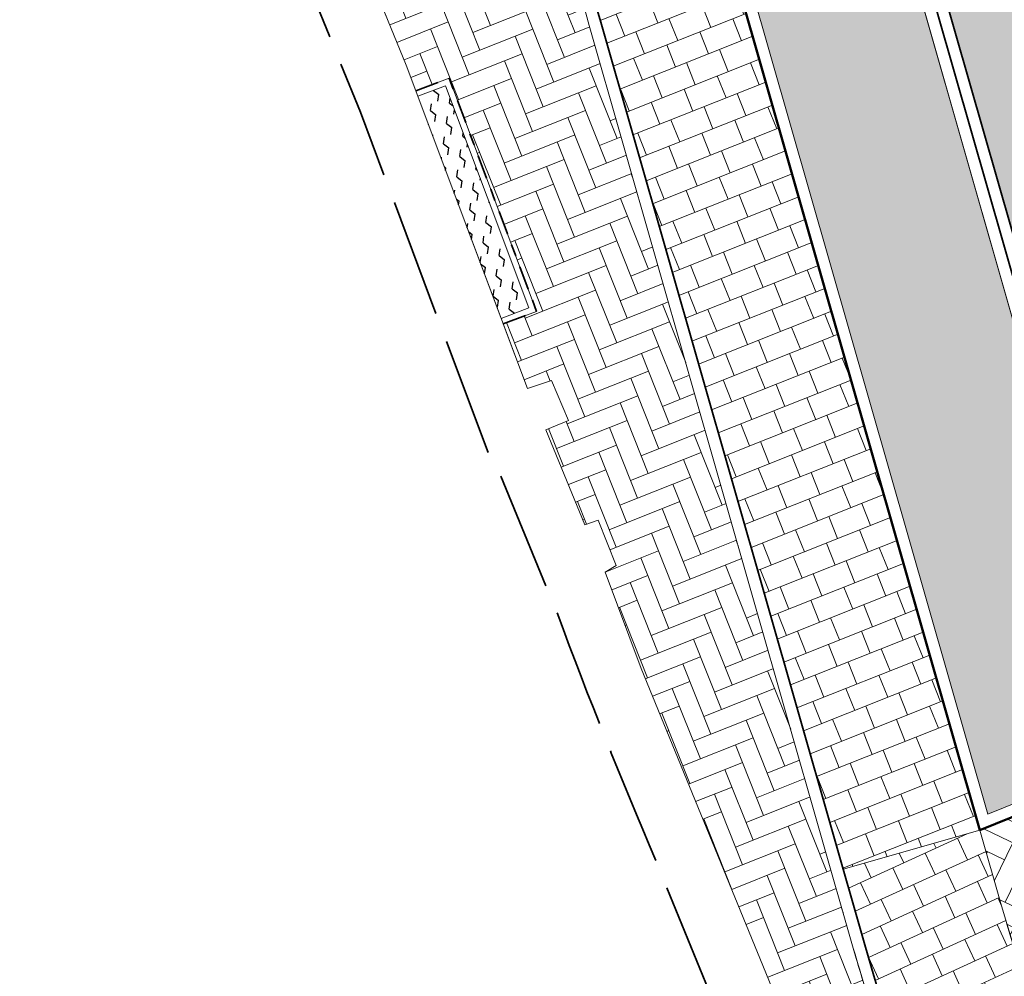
# Model space of a CAD drawing. Header units: metres. Extents: x 196674 to 197628, y 355499 to 356232.
# Tile 2 of 209: x 196869 to 196885, y 355771 to 355787. Entities that reach past the tile are written whole.
import ezdxf

# ---------------------------------------------------------------- set-up
doc = ezdxf.new("R2010")
doc.units = ezdxf.units.M
doc.linetypes.add('VH-OPSLUITBAND-SO', pattern=[10, 4, -2, 2, -2])
doc.linetypes.add('ZZ-SYSTEEMGRENS-SO', pattern=[5, 4, -1])
for name, color, linetype, lineweight, true_color in [('N-WE-GR-BEPLANTING_BEPLANTINGSPLAN_DERDEN-V', 7, 'Continuous', 5, 0xd3e799), ('N-WE-GR-BEPLANTING_GEVELTUINTJES-A-200', 7, 'Continuous', 30, 0x52a552), ('N-WE-VH-GESLOTENVERHARDING_ASFALT_RIJBAAN-V', 7, 'Continuous', 5, 0xd6d6d6), ('N-WE-VH-GOOT-TEGEL_200x200-G', 7, 'Continuous', 35, 0x00a5a5), ('N-WE-VH-KANTOPSLUITING_GELEIDEBAND_50 200-G', 1, 'Continuous', 35, 0xff0000), ('N-WE-VH-KANTOPSLUITING_OPSLUITBAND_100X200-G', 150, 'VH-OPSLUITBAND-SO', 35, 0x007fff), ('N-WE-VH-KANTOPSLUITING_OPSLUITBAND_200X250-G', 7, 'Continuous', 50, 0x0029a5), ('N-WE-VH-OPENVERHARDING_STRAATBAKSTEEN_ROOD_ELLEBOOG_LINGE-A', 7, 'Continuous', 5, 0xdaaea0), ('N-WE-VH-OPENVERHARDING_STRAATBAKSTEEN_ROOD_ELLEBOOG_LINGE-INRITTEN-TUSSEN-RIJBAAN-FIETSPAD-A', 7, 'Continuous', 5, 0xdaaea0), ('N-WE-VH-OPENVERHARDING_TEGEL_200x300_FIETSPAD_ROOD-A', 7, 'Continuous', 5, 0xe04d68), ('X-XX-AL-GRENS_SYSTEEMGRENS-G', 7, 'ZZ-SYSTEEMGRENS-SO', 35, 0xd60036)]:
    doc.layers.add(name, color=color, linetype=linetype, lineweight=lineweight, true_color=true_color)
doc.layers.add('N-WE-VH-HULPLIJN-G', color=40, linetype='Continuous', lineweight=5, plot=False)
doc.layers.add('N-WE-VH-KANTOPSLUITING_ACHTERKANTBAND-G', color=50, linetype='Continuous', lineweight=18)
doc.layers.add('N-WE-VH-MATERIAALGRENS-G', color=7, linetype='Continuous', lineweight=13)

msp = doc.modelspace()

# ---------------------------------------------------------------- hatches: boundary and pattern name
at = {"layer": 'N-WE-GR-BEPLANTING_BEPLANTINGSPLAN_DERDEN-V'}
h = msp.add_hatch(color=256, dxfattribs=at)
h.dxf.hatch_style = 1
edge = h.paths.add_edge_path()
edge.add_line((196883.4279218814, 355788.716761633), (196880.835145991, 355787.9633410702))
edge.add_line((196880.835145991, 355787.9633410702), (196884.8340089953, 355773.9823735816))
edge.add_line((196884.8340089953, 355773.9823735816), (196887.0296680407, 355774.8700027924))
edge.add_line((196887.0296680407, 355774.8700027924), (196887.5859321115, 355775.0948811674))
edge.add_arc((196929.4911587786, 355792.0357187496), 45.20000000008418, 195.9616898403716, 202.0117847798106, ccw=False)
edge.add_line((196886.0338093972, 355779.6059647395), (196883.4279218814, 355788.716761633))
at = {"layer": 'N-WE-GR-BEPLANTING_GEVELTUINTJES-A-200', "true_color": 0xd7ebd2}
h = msp.add_hatch(dxfattribs=at)
h.set_pattern_fill('AGR-BEPLANTING_SOORT_02-SO', color=254, scale=0.4, angle=21.65974867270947, pattern_type=2)
h.set_pattern_definition([(81.65974867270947, (196791.5302034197, 355996.6642563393), (-0.2717036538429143, 0.2148884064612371), [0.1154704, -0.23094]), (81.65974867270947, (196791.4563846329, 355996.8501347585), (-0.2717036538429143, 0.2148884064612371), [0.1154704, -0.23094]), (321.6597486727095, (196791.4563846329, 355996.8501347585), (0.3219506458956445, 0.1278580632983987), [0.1154704, -0.23094])])
h.paths.add_polyline_path([(196871.6684992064, 355796.172021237), (196871.2055919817, 355795.9830320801), (196872.6041117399, 355792.5575186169), (196873.0670189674, 355792.746507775)])
h.paths.add_polyline_path([(196875.6945556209, 355786.2671655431), (196875.2263605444, 355786.0916851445), (196876.6302037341, 355782.3461245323), (196877.0983988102, 355782.5216049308)])
at = {"layer": 'N-WE-VH-GESLOTENVERHARDING_ASFALT_RIJBAAN-V'}
h = msp.add_hatch(color=256, dxfattribs=at)
h.dxf.hatch_style = 1
edge = h.paths.add_edge_path()
edge.add_arc((196883.3869817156, 355902.656361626), 35.20000000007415, 190.3623505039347, 201.6723232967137, ccw=False)
edge.add_line((196848.7610979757, 355896.3248392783), (196847.4465985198, 355903.5135851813))
edge.add_line((196847.4465985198, 355903.5135851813), (196844.3970627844, 355902.9562763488))
edge.add_arc((196843.2169703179, 355902.7386028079), 1.199999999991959, -162.07585362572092, 10.451002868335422, ccw=False)
edge.add_line((196842.0752125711, 355902.3692936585), (196839.6613549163, 355901.3959846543))
edge.add_line((196839.6613549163, 355901.3959846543), (196841.5430613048, 355896.6608085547))
edge.add_line((196841.5430613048, 355896.6608085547), (196880.9310656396, 355797.5437848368))
edge.add_line((196880.9310656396, 355797.5437848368), (196886.4141529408, 355799.7227028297))
edge.add_line((196886.4141529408, 355799.7227028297), (196850.6752320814, 355889.6570756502))
edge = h.paths.add_edge_path()
edge.add_line((196887.127705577, 355797.9270999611), (196886.4141529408, 355799.7227028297))
edge.add_line((196886.4141529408, 355799.7227028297), (196880.9310656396, 355797.5437848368))
edge.add_arc((196811.0468732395, 355769.7725829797), 75.19999999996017, 15.961689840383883, 21.672323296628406, ccw=False)
edge.add_line((196883.347596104, 355790.4521737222), (196885.8710435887, 355781.6296066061))
edge.add_line((196885.8710435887, 355781.6296066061), (196888.851592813, 355782.4819213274))
edge.add_arc((196890.0050295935, 355782.8129554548), 1.199999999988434, 31.48532323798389, 196.013376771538, ccw=False)
edge.add_line((196891.0283583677, 355783.4396916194), (196893.8052155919, 355785.3397151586))
edge.add_arc((196947.7187872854, 355822.005322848), 65.19999999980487, 201.6723232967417, 214.2188842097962, ccw=False)
edge = h.paths.add_edge_path()
edge.add_line((196888.851592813, 355782.4819213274), (196885.8710435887, 355781.6296066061))
edge.add_line((196885.8710435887, 355781.6296066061), (196886.4183877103, 355779.7159625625))
edge.add_arc((196929.4911587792, 355792.0357187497), 44.80000000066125, 195.961689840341, 202.0117847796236)
edge.add_arc((196929.4911587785, 355792.0357187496), 44.80000000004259, 202.0117847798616, 205.4818459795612)
edge.add_line((196889.0492290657, 355772.7616345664), (196892.1305482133, 355774.2231386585))
edge.add_arc((196932.2977115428, 355794.9508734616), 45.20000000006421, 196.0133767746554, 207.2953995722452, ccw=False)
at = {"layer": 'N-WE-VH-OPENVERHARDING_STRAATBAKSTEEN_ROOD_ELLEBOOG_LINGE-A', "true_color": 0xb05e45}
h = msp.add_hatch(dxfattribs=at)
h.set_pattern_fill('AVH-ROO_BSS_LINGEFRMT_ELLEBOOG', color=25, scale=4, angle=21.67232329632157, pattern_type=2)
h.set_pattern_definition([(21.67232329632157, (196753.6511661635, 356089.3677123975), (0.1792042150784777, 0.4155548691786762), [1.28, -0.64]), (291.6723232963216, (196753.2966401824, 356090.2598510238), (0.1792042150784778, 0.4155548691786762), [1.28, -0.64])])
edge = h.paths.add_edge_path()
edge.add_line((196875.891233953, 355793.8166349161), (196873.358203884, 355800.1908192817))
edge.add_line((196873.358203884, 355800.1908192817), (196870.0653635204, 355798.8824353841))
edge.add_line((196870.0653635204, 355798.8824353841), (196870.8901419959, 355796.7556905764))
edge.add_line((196870.8901419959, 355796.7556905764), (196871.1677941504, 355796.075613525))
edge.add_line((196871.1677941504, 355796.075613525), (196871.7232828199, 355796.3024005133))
edge.add_line((196871.7232828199, 355796.3024005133), (196873.1973982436, 355792.6917241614))
edge.add_line((196873.1973982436, 355792.6917241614), (196872.6419095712, 355792.464937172))
edge.add_line((196872.6419095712, 355792.464937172), (196875.0300273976, 355786.615516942))
edge.add_line((196875.0300273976, 355786.615516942), (196875.1912644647, 355786.1853241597))
edge.add_line((196875.1912644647, 355786.1853241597), (196875.7530985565, 355786.3959006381))
edge.add_line((196875.7530985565, 355786.3959006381), (196877.2271339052, 355782.4630619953))
edge.add_line((196877.2271339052, 355782.4630619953), (196876.6652998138, 355782.252485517))
edge.add_line((196876.6652998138, 355782.252485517), (196877.0741180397, 355781.1617273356))
edge.add_line((196877.0741180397, 355781.1617273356), (196877.4808152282, 355781.296108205))
edge.add_line((196877.4808152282, 355781.296108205), (196877.7648391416, 355780.6230941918))
edge.add_line((196877.7648391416, 355780.6230941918), (196877.3834613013, 355780.4683406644))
edge.add_line((196877.3834613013, 355780.4683406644), (196878.044007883, 355778.8629740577))
edge.add_line((196878.044007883, 355778.8629740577), (196878.2656240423, 355778.9394968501))
edge.add_line((196878.2656240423, 355778.9394968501), (196878.5694324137, 355778.1756764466))
edge.add_line((196878.5694324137, 355778.1756764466), (196878.3856203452, 355778.0671034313))
edge.add_line((196878.3856203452, 355778.0671034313), (196878.9896765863, 355776.4391494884))
edge.add_line((196878.9896765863, 355776.4391494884), (196881.7695129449, 355769.6601968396))
edge.add_line((196881.7695129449, 355769.6601968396), (196883.0720351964, 355770.0942488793))
edge.add_arc((196920.6409497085, 355782.6137002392), 39.59999999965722, 195.9616898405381, 198.4301170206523, ccw=False)
edge.add_line((196882.5676967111, 355771.7239157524), (196878.1165628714, 355787.2861286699))
edge.add_arc((196811.5364424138, 355768.2427555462), 69.25000000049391, 15.96168984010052, 21.67232329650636)
at = {"layer": 'N-WE-VH-OPENVERHARDING_STRAATBAKSTEEN_ROOD_ELLEBOOG_LINGE-INRITTEN-TUSSEN-RIJBAAN-FIETSPAD-A', "true_color": 0xb05e45}
h = msp.add_hatch(dxfattribs=at)
h.set_pattern_fill('AVH-ROO_BSS_LINGEFRMT_ELLEBOOG', color=25, scale=4, angle=334.2369694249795, pattern_type=2)
h.set_pattern_definition([(334.2369694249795, (0, 0), (0.4272798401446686, 0.1491037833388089), [1.28, -0.64]), (244.2369694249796, (0.4172640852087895, 0.8645754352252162), (0.4272798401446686, 0.1491037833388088), [1.28, -0.64])])
edge = h.paths.add_edge_path()
edge.add_line((196887.1050323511, 355774.6847451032), (196884.7028560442, 355773.7136280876))
edge.add_line((196884.7028560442, 355773.7136280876), (196885.0674557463, 355772.4389016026))
edge.add_arc((196920.6409497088, 355782.6137002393), 36.99999999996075, 195.9616898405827, 225.0848232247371)
edge.add_line((196894.5167602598, 355756.4120452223), (196897.4275741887, 355759.3314905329))
edge.add_arc((196929.4911587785, 355792.0357187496), 45.80000000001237, 202.2619854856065, 225.5667163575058, ccw=False)
at = {"layer": 'N-WE-VH-OPENVERHARDING_TEGEL_200x300_FIETSPAD_ROOD-A'}
h = msp.add_hatch(dxfattribs=at)
h.set_pattern_fill('AVH-TEGEL_200X300_HALFST', color=256, scale=2, angle=21.67232329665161, pattern_type=2)
h.set_pattern_definition([(21.67232329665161, (0, 0), (-0.1477191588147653, 0.3717244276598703), []), (111.6723232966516, (0, 0), (-0.5575866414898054, -0.2215787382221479), [0.4, -0.4]), (111.6723232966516, (0.3717244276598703, 0.1477191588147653), (-0.5575866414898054, -0.2215787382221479), [-0.4, 0.4])])
edge = h.paths.add_edge_path()
edge.add_line((196878.3074427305, 355794.7768094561), (196875.7744515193, 355801.150896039))
edge.add_line((196875.7744515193, 355801.150896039), (196873.5440690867, 355800.2646713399))
edge.add_line((196873.5440690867, 355800.2646713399), (196876.0770961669, 355793.8904944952))
edge.add_arc((196811.536442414, 355768.2427555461), 69.45000000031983, 15.961689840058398, 21.672323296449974, ccw=False)
edge.add_line((196878.308852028, 355787.3411275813), (196882.3953861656, 355773.053641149))
edge.add_line((196882.3953861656, 355773.053641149), (196884.7028560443, 355773.7136280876))
edge.add_line((196884.7028560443, 355773.7136280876), (196880.616321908, 355788.0011145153))
edge.add_arc((196811.5364424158, 355768.2427555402), 71.85000000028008, 15.96168984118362, 16.20304718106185)
edge.add_arc((196811.5364424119, 355768.2427555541), 71.85000000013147, 16.20304716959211, 21.67232329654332)
h = msp.add_hatch(dxfattribs=at)
h.set_pattern_fill('AVH-TEGEL_200X300_HALFST', color=256, scale=2, angle=24.62210483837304, pattern_type=2)
h.set_pattern_definition([(24.62210483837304, (0, 0), (-0.1666526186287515, 0.3636301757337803), []), (114.622104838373, (0, 0), (-0.5454452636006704, -0.2499789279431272), [0.4, -0.4]), (114.622104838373, (0.3636301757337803, 0.1666526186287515), (-0.5454452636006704, -0.2499789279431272), [-0.4, 0.4])])
edge = h.paths.add_edge_path()
edge.add_line((196885.0674557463, 355772.4389016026), (196884.7028560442, 355773.7136280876))
edge.add_line((196884.7028560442, 355773.7136280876), (196882.3953861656, 355773.053641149))
edge.add_line((196882.3953861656, 355773.053641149), (196882.7599858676, 355771.7789146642))
edge.add_arc((196920.6409497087, 355782.6137002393), 39.39999999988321, 195.9616898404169, 204.3494083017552)
edge.add_arc((196920.6409497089, 355782.6137002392), 39.40000000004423, 204.3494083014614, 214.8903059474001)
edge.add_line((196888.3231522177, 355760.0766204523), (196890.2917490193, 355761.4494374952))
edge.add_arc((196920.6409497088, 355782.6137002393), 36.99999999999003, 195.9616898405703, 214.8903059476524, ccw=False)

# ---------------------------------------------------------------- linework, layer by layer
at = {"layer": 'N-WE-VH-GOOT-TEGEL_200x200-G', "ltscale": 0.2, "flags": 128}
msp.add_lwpolyline([(196841.5430613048, 355896.6608085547), (196880.9310656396, 355797.5437848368, -0.02492249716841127), (196883.347596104, 355790.4521737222), (196886.4183877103, 355779.7159625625, 0.02640465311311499), (196887.9567748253, 355775.244800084, 0.1031412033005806), (196898.1276524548, 355760.0455566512, 0.02132693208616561), (196900.9669583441, 355757.4899521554, 0.02225008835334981), (196904.1498403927, 355755.0917397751, 0.0903948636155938), (196918.8147890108, 355748.5264653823), (196951.4281986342, 355740.523735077), (196969.3175015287, 355732.890581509)], format="xyb", dxfattribs=at)
at = {"layer": 'N-WE-VH-HULPLIJN-G', "flags": 128}
for points in [[(196878.3074427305, 355794.7768094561), (196875.7744515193, 355801.150896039), (196873.5440690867, 355800.2646713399), (196876.0770961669, 355793.8904944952, -0.02492249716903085), (196878.308852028, 355787.3411275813), (196882.3953861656, 355773.053641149), (196884.7028560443, 355773.7136280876), (196880.616321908, 355788.0011145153, 0.001053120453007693), (196880.5324775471, 355788.2919359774, 0.02386875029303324)], [(196887.127705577, 355797.9270999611), (196886.4141529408, 355799.7227028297), (196880.9310656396, 355797.5437848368, -0.02492249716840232), (196883.347596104, 355790.4521737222), (196885.8710435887, 355781.6296066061), (196888.851592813, 355782.4819213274, -0.8733400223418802), (196891.0283583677, 355783.4396916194), (196893.8052155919, 355785.3397151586, -0.05479945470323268)], [(196883.4279218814, 355788.716761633), (196880.835145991, 355787.9633410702), (196884.8340089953, 355773.9823735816), (196887.0296680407, 355774.8700027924), (196887.5859321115, 355775.0948811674, -0.02640465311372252), (196886.0338093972, 355779.6059647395)], [(196897.8476211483, 355759.7599302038), (196897.4275741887, 355759.3314905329, -0.1020380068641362), (196887.1050323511, 355774.6847451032), (196884.7028560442, 355773.7136280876), (196885.0674557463, 355772.4389016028, 0.1854549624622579), (196901.0270224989, 355751.2402423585), (196903.8082546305, 355754.6469766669), (196903.9097885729, 355754.771345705, -0.04350503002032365)], [(196897.8476211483, 355759.7599302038), (196897.4275741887, 355759.3314905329, -0.1020380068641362), (196887.1050323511, 355774.6847451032), (196884.7028560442, 355773.7136280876), (196885.0674557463, 355772.4389016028, 0.1854549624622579), (196901.0270224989, 355751.2402423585), (196903.8082546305, 355754.6469766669), (196903.9097885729, 355754.771345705, -0.04350503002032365)], [(196887.1050323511, 355774.6847451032), (196884.7028560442, 355773.7136280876), (196885.0674557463, 355772.4389016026, 0.1277620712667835), (196894.5167602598, 355756.4120452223), (196897.4275741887, 355759.3314905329, -0.1020380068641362)], [(196885.0674557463, 355772.4389016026), (196884.7028560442, 355773.7136280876), (196882.3953861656, 355773.053641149), (196882.7599858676, 355771.7789146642, 0.03661467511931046), (196884.7456556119, 355766.3690746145, 0.04602580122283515), (196888.3231522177, 355760.0766204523), (196890.2917490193, 355761.4494374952, -0.08277997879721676)]]:
    msp.add_lwpolyline(points, format="xyb", close=True, dxfattribs=at)
for points in [[(196870.8901419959, 355796.7556905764), (196875.0300273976, 355786.615516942), (196877.0741180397, 355781.1617273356), (196877.4808152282, 355781.296108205), (196877.7648391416, 355780.6230941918), (196877.3834613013, 355780.4683406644), (196878.044007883, 355778.8629740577), (196878.2656240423, 355778.9394968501), (196878.5694324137, 355778.1756764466), (196878.3856203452, 355778.0671034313), (196878.9896765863, 355776.4391494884), (196881.7695129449, 355769.6601968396), (196879.791, 355767.849)], [(196884.7028560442, 355773.7136280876), (196882.3953861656, 355773.053641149)]]:
    msp.add_lwpolyline(points, dxfattribs=at)
msp.add_lwpolyline([(196872.6419095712, 355792.464937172), (196875.0300273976, 355786.615516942), (196875.1912644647, 355786.1853241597), (196875.7530985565, 355786.3959006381), (196877.2271339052, 355782.4630619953), (196876.6652998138, 355782.252485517), (196877.0741180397, 355781.1617273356), (196877.4808152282, 355781.296108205), (196877.7648391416, 355780.6230941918), (196877.3834613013, 355780.4683406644), (196878.044007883, 355778.8629740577), (196878.2656240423, 355778.9394968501), (196878.5694324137, 355778.1756764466), (196878.3856203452, 355778.0671034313), (196878.9896765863, 355776.4391494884), (196881.7695129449, 355769.6601968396), (196883.0720351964, 355770.0942488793, -0.01077096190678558), (196882.5676967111, 355771.7239157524), (196878.1165628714, 355787.2861286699, 0.02492249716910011), (196875.891233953, 355793.8166349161)], format="xyb", dxfattribs=at)
msp.add_lwpolyline([(196875.6945556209, 355786.2671655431), (196875.2263605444, 355786.0916851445), (196876.6302037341, 355782.3461245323), (196877.0983988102, 355782.5216049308)], close=True, dxfattribs=at)
at = {"layer": 'N-WE-VH-KANTOPSLUITING_ACHTERKANTBAND-G', "flags": 128}
for points in [[(196884.5634459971, 355766.2866145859, -0.03661467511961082), (196882.567696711, 355771.7239157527), (196878.1165628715, 355787.2861286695, 0.02492249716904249), (196875.8912339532, 355793.8166349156), (196840.0358375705, 355884.0441098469)], [(196846.3415074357, 355883.5027344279), (196880.5593412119, 355797.396065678, -0.02492249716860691), (196882.9630177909, 355790.342175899), (196886.0338093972, 355779.6059647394, 0.02640465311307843), (196887.5859321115, 355775.0948811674, 0.02640465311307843)]]:
    msp.add_lwpolyline(points, format="xyb", dxfattribs=at)
for points in [[(196883.4279218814, 355788.716761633), (196880.835145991, 355787.9633410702), (196884.8340089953, 355773.9823735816), (196887.0296680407, 355774.8700027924)], [(196875.2263605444, 355786.0916851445), (196875.6945556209, 355786.2671655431), (196877.0983988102, 355782.5216049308), (196876.6302037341, 355782.3461245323)]]:
    msp.add_lwpolyline(points, dxfattribs=at)
at = {"layer": 'N-WE-VH-KANTOPSLUITING_GELEIDEBAND_50 200-G', "ltscale": 0.2, "flags": 128}
for points in [[(196846.5273696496, 355883.5765940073), (196880.7452034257, 355797.4699252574, -0.02492249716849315), (196883.1553069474, 355790.3971748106), (196886.2260985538, 355779.660963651, 0.02640465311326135), (196887.7713534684, 355775.1698406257, 0.02640465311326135)], [(196883.6537809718, 355769.0376423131, -0.01830120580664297), (196882.7599858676, 355771.7789146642), (196878.3088520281, 355787.341127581, 0.02492249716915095), (196876.077096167, 355793.890494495), (196841.2714261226, 355881.4764100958)]]:
    msp.add_lwpolyline(points, format="xyb", dxfattribs=at)
at = {"layer": 'N-WE-VH-KANTOPSLUITING_OPSLUITBAND_100X200-G', "ltscale": 0.1, "flags": 128}
msp.add_lwpolyline([(196875.1912644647, 355786.1853241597), (196875.7530985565, 355786.3959006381), (196877.2271339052, 355782.4630619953), (196876.6652998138, 355782.252485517)], dxfattribs=at)
at = {"layer": 'N-WE-VH-KANTOPSLUITING_OPSLUITBAND_200X250-G', "ltscale": 0.1, "flags": 128}
msp.add_lwpolyline([(196883.3729224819, 355788.9090524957), (196880.5880186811, 355788.0998025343, -0.0003572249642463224), (196880.6163219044, 355788.0011145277), (196884.7028560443, 355773.7136280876), (196887.104627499, 355774.6845814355)], format="xyb", dxfattribs=at)
at = {"layer": 'N-WE-VH-MATERIAALGRENS-G', "flags": 128}
msp.add_lwpolyline([(196884.7028560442, 355773.7136280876), (196885.0674557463, 355772.4389016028, 0.2691183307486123), (196911.822495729, 355746.6799435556), (196939.7178570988, 355739.8341811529, -0.06223612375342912), (196951.8563615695, 355735.1962827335, 0.06224249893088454), (196963.4401375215, 355730.770504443), (196984.9273041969, 355725.4969907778, -0.00943887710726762), (196991.4002208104, 355723.7781983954)], format="xyb", dxfattribs=at)
at = {"layer": 'X-XX-AL-GRENS_SYSTEEMGRENS-G', "ltscale": 0.5, "flags": 128}
msp.add_lwpolyline([(197173.0845801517, 355664.4267221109), (197172.678291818, 355658.1040395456), (197176.2062336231, 355657.9276386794), (197179.6585214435, 355660.8258546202), (197196.8460500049, 355641.1849859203), (197196.618113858, 355640.9851655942), (197203.3658004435, 355633.2880423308), (197204.598351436, 355636.2035375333), (197206.181120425, 355637.5931654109), (197210.3450714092, 355632.9793581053), (197211.1344663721, 355633.8542043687), (197215.577003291, 355630.1111014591), (197222.812057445, 355638.6980935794), (197225.7729980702, 355636.1981525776), (197252.4997837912, 355613.6295939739), (197256.3974516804, 355618.2471244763), (197230.4350738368, 355640.1698336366), (197234.5465854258, 355645.0395252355), (197230.9951246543, 355648.102425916), (197227.7363916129, 355651.014992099), (197227.7150354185, 355650.9915016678), (197227.3858924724, 355651.2966605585), (197230.5297411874, 355654.3837220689), (197222.7747070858, 355662.5864016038), (197213.3031688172, 355673.0409596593), (197208.7438719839, 355679.5515306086), (197204.6678372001, 355688.2834966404), (197202.9207222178, 355693.3147658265), (197202.5296188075, 355695.8358091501), (197209.2561496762, 355696.7388380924), (197208.765603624, 355699.4053961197), (197208.8375775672, 355699.4157603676), (197208.4960738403, 355702.0476424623), (197209.7550059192, 355702.1614664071), (197209.6289773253, 355703.3557373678), (197209.431316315, 355705.9322142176), (197209.3853665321, 355708.5054020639), (197209.4909423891, 355711.0763696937), (197209.825975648, 355714.406320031), (197209.1003553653, 355714.700446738), (197209.2732684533, 355715.2254737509), (197208.7827839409, 355715.4092287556), (197209.8333840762, 355718.2914021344), (197204.6571410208, 355720.1605124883), (197206.9259623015, 355726.3911903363), (197207.3755778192, 355727.6258113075), (197205.6951706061, 355728.2354618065), (197201.970541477, 355729.6509828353, -0.03199396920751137), (197199.2658455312, 355725.4928494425), (197194.4988616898, 355729.2364659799), (197191.8020115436, 355731.3330088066), (197190.6829954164, 355730.2418318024), (197188.9323846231, 355731.7580333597, 0.01582069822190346), (197191.308975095, 355733.798286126), (197190.5246250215, 355734.700084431), (197189.8547559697, 355735.4391273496), (197188.5065648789, 355737.3969406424), (197188.3768484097, 355737.5504837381), (197186.2264232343, 355740.6599554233), (197185.4143065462, 355740.8273772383), (197177.0047230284, 355735.000759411), (197161.0308464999, 355735.7499021), (197143.9921317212, 355736.546230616), (197117.3114725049, 355737.8750504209), (197104.5701917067, 355738.4152468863), (197089.3270001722, 355739.2400485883), (197089.4979420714, 355743.4763910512), (197087.6423294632, 355744.6045541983), (197087.2320594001, 355744.8539874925), (197086.4302028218, 355745.4612094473), (197085.6301577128, 355746.0670596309), (197084.2515270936, 355747.3631431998), (197083.0033431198, 355748.790046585), (197081.9521148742, 355750.2640411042), (197081.052108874, 355751.8364435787), (197080.680597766, 355752.6629727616), (197080.3089695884, 355753.4897623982), (197079.7287775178, 355755.2084983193), (197079.3027229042, 355757.0287405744), (197079.0552433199, 355758.8767777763), (197078.9881413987, 355760.748092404), (197079.0484954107, 355761.6954089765), (197079.4901165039, 355761.5482019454), (197081.8987959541, 355767.3947458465), (197083.4122910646, 355769.9863346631), (197084.9290730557, 355772.1438856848), (197085.2777218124, 355772.6391357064), (197085.9504292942, 355773.4546849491), (197087.2615113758, 355775.0451778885), (197089.4568843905, 355777.2328139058), (197092.7058230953, 355779.8115121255), (197090.7255592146, 355782.8612331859), (197090.5279328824, 355783.1655891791), (197094.0593130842, 355784.7965387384), (197089.240221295, 355793.944965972), (197079.8514273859, 355789.6587774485), (197073.1066642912, 355808.1301448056), (197062.6964714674, 355839.0387078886), (197050.201550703, 355834.8591941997), (197054.256388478, 355823.4068109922), (197060.9054150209, 355805.9824325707), (197064.0917084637, 355798.9340248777), (197065.6061934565, 355785.3714584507), (197066.4118943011, 355778.1591798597), (197064.2976158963, 355775.7696807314), (197061.8930028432, 355773.065075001), (197059.8798242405, 355770.937906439), (197059.567781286, 355770.7063368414), (197054.395078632, 355766.8676324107), (197050.1449273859, 355764.4954855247), (197046.646028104, 355763.2036366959), (197046.6485450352, 355763.1967402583), (197042.8018864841, 355761.7681380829), (197042.6247659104, 355761.7025895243), (197032.2172606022, 355760.2665015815), (197022.1724443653, 355758.1057256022), (197022.1490316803, 355758.1349914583), (197018.4791559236, 355757.3507739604), (197017.1834583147, 355757.8590001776), (197013.9320116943, 355762.4906063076), (197012.2359937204, 355764.9334332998), (197011.548662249, 355765.9454268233), (197009.5874376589, 355768.7952768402), (197008.1879451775, 355770.6627745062), (197008.1739746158, 355770.651876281), (197004.3621297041, 355775.7021426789), (197000.7500667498, 355780.6711859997), (196997.3281167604, 355785.4310589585), (196992.0624097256, 355792.5561596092), (196987.5636689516, 355799.6503659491), (196980.2918957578, 355812.3582609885), (196971.7451011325, 355828.1610038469), (196956.4456734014, 355821.2458726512), (196960.0166344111, 355812.4100996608), (196962.4976294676, 355807.0886023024, -0.6085831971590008), (196961.4131292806, 355806.2394416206), (196970.6320923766, 355792.5786144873), (196976.225457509, 355784.303374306), (196982.879968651, 355776.9163582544), (196982.5041383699, 355776.476222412), (196987.7472751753, 355765.3430715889), (196990.3620391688, 355759.9089379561), (196989.6128942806, 355758.3801676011), (196986.801356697, 355757.089894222), (196981.5916446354, 355758.3619052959), (196976.4931413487, 355759.6093032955), (196973.9250311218, 355760.2238822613), (196971.9270970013, 355760.7020113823), (196970.093883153, 355761.1263081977), (196965.2690985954, 355762.243003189), (196955.7026120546, 355764.457163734), (196954.8259486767, 355764.7114400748), (196955.7288446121, 355765.5914382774), (196946.4199106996, 355767.8862061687), (196945.5109518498, 355767.0898728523), (196943.3561815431, 355767.6616250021), (196942.0243707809, 355768.0150110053), (196940.699224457, 355768.3753913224), (196937.911680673, 355769.161377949), (196937.9158913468, 355769.1720679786), (196934.1448626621, 355770.5833311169), (196931.0328001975, 355771.949971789), (196928.1497259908, 355773.3159879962), (196926.2238803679, 355774.3657393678), (196926.7008714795, 355775.2077771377), (196923.9720996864, 355776.8118532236), (196922.1171638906, 355777.9575551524), (196917.5440237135, 355780.8012867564), (196917.0166342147, 355779.9474843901), (196915.4224701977, 355780.9309636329), (196913.0167641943, 355782.4772167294), (196912.757872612, 355782.6539056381), (196911.190523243, 355783.7714957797), (196908.5042566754, 355786.2619442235), (196907.2206986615, 355787.4460719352), (196905.8442773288, 355789.1071714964), (196903.2522146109, 355793.7425243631), (196899.3236920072, 355801.1348770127), (196896.7844047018, 355806.8801932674), (196892.3931631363, 355816.7971943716), (196889.396342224, 355823.7408055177), (196885.4294056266, 355833.1531130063), (196886.3148759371, 355833.6745129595), (196885.0357126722, 355834.4994199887), (196884.9096875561, 355834.6903417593), (196883.5318420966, 355838.2464489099), (196881.8574062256, 355842.456115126), (196879.7964254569, 355847.3435551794), (196879.5508475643, 355847.9274201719), (196877.9207976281, 355851.9810838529), (196875.2708346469, 355858.5729917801), (196872.6243587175, 355865.1536886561), (196870.4789281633, 355870.5362599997), (196868.3870366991, 355875.7889875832), (196865.3800609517, 355883.3409266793), (196863.5295936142, 355887.9873007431), (196863.4110328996, 355888.2849971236), (196862.7400305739, 355889.9711056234), (196863.0622626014, 355890.0962442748), (196861.3970005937, 355894.1395962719), (196861.4037374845, 355894.142038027), (196859.229652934, 355899.4431236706), (196859.0298403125, 355899.3580359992), (196858.8952095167, 355899.696553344), (196858.3959365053, 355900.9492390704), (196849.546747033, 355923.1807260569), (196850.1922005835, 355924.6939033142), (196860.258528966, 355928.6657372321), (196869.5490503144, 355931.0234685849), (196873.3453938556, 355931.8019435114), (196886.2438454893, 355935.4284136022), (196898.3098795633, 355938.5764862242), (196898.3110943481, 355938.5724965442), (196903.1917021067, 355939.7712405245), (196904.7097162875, 355939.0568809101), (196905.0282216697, 355938.2924679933), (196909.0130922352, 355939.952830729), (196908.2642147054, 355942.2627148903), (196902.9799573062, 355958.738663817), (196902.4497829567, 355960.2008490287), (196901.8115777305, 355961.6192158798), (196900.9680556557, 355963.3204536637), (196898.0063144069, 355968.7541705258), (196894.5625896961, 355975.3226559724), (196892.3896866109, 355979.4813913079), (196888.5416758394, 355987.5664713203), (196887.4815956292, 355987.0834539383), (196885.6442474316, 355986.3271839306), (196885.5076204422, 355986.6344104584), (196873.7642690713, 355982.4273955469), (196860.8311621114, 355977.7025315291), (196860.6501748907, 355978.1868262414), (196859.8859481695, 355980.2917607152), (196853.3128873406, 355977.7107309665), (196853.73029577, 355976.6477246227), (196849.4907683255, 355974.9886047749), (196849.0872389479, 355976.0301083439), (196843.9608105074, 355973.9918913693), (196837.8119168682, 355989.4043746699), (196834.5901124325, 355988.2958011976), (196829.2277835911, 355986.0429299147), (196828.1156368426, 355985.4996470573), (196826.3328622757, 355984.7522034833), (196824.2538081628, 355989.7933135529), (196823.3493071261, 355989.4238303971), (196821.5217528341, 355993.9636112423), (196822.4415567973, 355994.327010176), (196811.4142395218, 356022.6098143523), (196811.1941616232, 356022.5241126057), (196809.0787073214, 356027.7608173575), (196808.1570951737, 356027.399245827), (196802.10045471, 356042.8370581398), (196803.0324375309, 356043.2047289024), (196801.2251267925, 356047.7859519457), (196800.9629805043, 356047.6825342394), (196799.5580754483, 356051.2186581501), (196798.9326303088, 356050.9700967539), (196795.7620501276, 356058.7913388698), (196785.962956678, 356083.7526770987), (196782.5256602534, 356092.3853087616), (196783.4607012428, 356092.7526788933), (196781.019036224, 356098.8045971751), (196780.1137519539, 356098.4428009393), (196778.7301102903, 356101.9178165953), (196774.5320198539, 356112.348299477), (196772.2902714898, 356117.515377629), (196776.44078803, 356119.079716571), (196791.849465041, 356131.7811384), (196790.0748953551, 356134.2200693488), (196802.0204483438, 356142.8516660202), (196802.0676224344, 356142.8083428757), (196807.6543048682, 356146.8198669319), (196821.3261595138, 356152.9520820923), (196824.118863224, 356147.8038902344), (196826.9348279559, 356140.6494155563), (196826.9667213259, 356140.5675271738), (196829.5085456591, 356133.5350799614), (196829.5777539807, 356133.3434260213), (196832.2898444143, 356127.7055041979), (196833.7548698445, 356124.6604513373), (196834.9901440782, 356122.0931766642), (196835.0225480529, 356122.0325953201), (196835.1990731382, 356121.7003128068), (196837.0506620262, 356117.8328811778), (196837.4462851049, 356117.0125892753), (196839.1926216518, 356113.3926815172), (196841.4323661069, 356114.511984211), (196841.8392721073, 356113.6336860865), (196848.0955434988, 356116.517072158), (196847.6769788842, 356117.425259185), (196852.5147321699, 356119.6548795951), (196850.4481800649, 356123.3458274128), (196845.5717484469, 356132.2801574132), (196843.8176550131, 356136.7414412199), (196842.4688873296, 356140.1178663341), (196840.0819394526, 356146.0228419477), (196839.9684512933, 356146.3257976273), (196837.6473192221, 356152.5214195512), (196836.4018865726, 356158.1741344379), (196834.8989662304, 356157.8391461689), (196833.0580044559, 356165.8451506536), (196834.6039987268, 356166.1812686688), (196833.231549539, 356172.4004655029), (196818.5547710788, 356168.2850407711), (196819.0904617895, 356165.4031631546), (196818.6774567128, 356164.7734485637), (196805.8544307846, 356160.1790812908), (196763.847697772, 356130.3813046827), (196763.5509762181, 356130.4127969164), (196762.5818188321, 356130.5249803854), (196761.7183121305, 356129.7086118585, 0.04730650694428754), (196752.2297252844, 356136.4176360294), (196747.6793319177, 356140.070134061), (196742.0814451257, 356144.4630395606), (196738.7537234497, 356147.2546337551), (196734.7560397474, 356150.8499354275), (196729.666907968, 356145.2019173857), (196729.4110213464, 356144.9179294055), (196728.5373751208, 356145.25504501), (196726.9098917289, 356145.8830452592), (196726.6614752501, 356145.2392657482), (196726.5077088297, 356145.3668838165), (196724.5966113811, 356147.0002316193), (196723.2386024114, 356148.3499242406), (196720.9989937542, 356150.8008754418), (196719.8259691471, 356152.0571855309), (196717.8551161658, 356153.8806850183), (196716.3066054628, 356155.1783671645), (196713.4920412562, 356157.0380855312), (196712.711518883, 356157.526736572), (196710.5865978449, 356158.6597682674), (196709.0460740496, 356159.8798850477, -0.1436820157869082), (196707.9944026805, 356162.614189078), (196707.7956403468, 356165.0395700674), (196705.255843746, 356165.9921554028), (196703.9080476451, 356165.8817021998), (196704.296213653, 356161.5859622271), (196704.322643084, 356161.4572245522), (196699.9945406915, 356161.1598107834), (196700.4765585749, 356140.6409319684, -0.8375811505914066), (196697.1042396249, 356117.7401990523), (196690.2804314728, 356092.1839640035, 0.01148923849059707), (196682.1238954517, 356058.6533288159), (196678.2447453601, 356040.9444071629), (196676.8078900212, 356034.3849397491), (196676.7367004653, 356034.0373672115), (196673.76097036, 356020.1679628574), (196685.4972137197, 356017.0123139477), (196688.4141098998, 356023.4875724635), (196684.7023326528, 356025.1594317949), (196684.8709302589, 356032.3200466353), (196686.954459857, 356036.67925281), (196701.2270857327, 356066.3816892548), (196697.4228360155, 356068.2135735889), (196701.9253072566, 356087.990611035), (196702.113404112, 356090.4525884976), (196703.1938799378, 356090.1812386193), (196704.7481254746, 356094.7148607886), (196705.3277865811, 356095.9075069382), (196706.1690198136, 356096.9042763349), (196707.142583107, 356097.5850231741), (196708.3354430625, 356098.0646037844), (196709.2981925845, 356097.8962027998), (196710.1314496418, 356097.4912135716), (196711.0135994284, 356096.7398888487), (196711.613187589, 356094.6944549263), (196715.3306055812, 356098.6467015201), (196723.1713741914, 356104.959617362), (196732.8379125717, 356111.0407349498), (196733.3237033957, 356110.1763676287), (196733.395023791, 356110.047721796, 0.4142124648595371), (196734.754474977, 356109.6579975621), (196736.9542150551, 356108.9736747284, -0.02164444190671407), (196739.4192796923, 356107.5715157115, 0.0006306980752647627), (196739.4214182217, 356107.5701773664, -0.2262979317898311), (196739.4250952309, 356107.5644124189), (196739.8764398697, 356106.708415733), (196739.5816296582, 356106.4366577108), (196740.3007240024, 356104.7008456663), (196740.9509263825, 356104.9922062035), (196741.9809548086, 356103.0387080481), (196744.8395286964, 356104.2229286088, -0.3990416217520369), (196746.5871881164, 356103.5518771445), (196746.6513408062, 356103.3996378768), (196746.689370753, 356103.0266088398), (196746.4151777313, 356101.5848105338), (196747.429397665, 356101.3609511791), (196747.5333455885, 356101.2994572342), (196747.5384435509, 356101.2929342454), (196766.0705486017, 356056.7132555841), (196765.1623874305, 356056.3282861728), (196767.2394890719, 356051.1270879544), (196768.1793575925, 356051.5344794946), (196771.4711978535, 356043.8233024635), (196774.40164759, 356036.7635904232), (196774.0151730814, 356036.5839879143), (196774.7283105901, 356034.7171646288), (196775.4376722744, 356034.2825268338), (196775.853972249, 356033.3023071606), (196775.6600364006, 356032.5504327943), (196776.765634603, 356029.8908119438), (196776.718840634, 356029.8583752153), (196777.0974306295, 356028.7594125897), (196777.9658206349, 356027.7189745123), (196778.0591666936, 356026.3169710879), (196778.4461698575, 356025.4565066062), (196778.8262353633, 356024.4427094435), (196778.82622122, 356024.4427022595), (196778.8266270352, 356024.4416646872), (196779.3783198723, 356022.97006407), (196779.3990069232, 356022.9782259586), (196780.7255773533, 356019.5865020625), (196780.754093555, 356019.5982524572), (196782.2401021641, 356015.8367131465), (196783.4327975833, 356012.7766123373), (196782.5021506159, 356012.4159202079), (196784.7325956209, 356006.6609931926), (196786.038590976, 356007.1671596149), (196787.6956637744, 356002.99373992), (196787.5357676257, 356002.9336515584), (196788.527525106, 356000.4577747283), (196788.2725773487, 356000.3582829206), (196788.9724314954, 355999.1126709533), (196789.3908675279, 355998.5302971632), (196789.7536275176, 355998.0254125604), (196789.9147147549, 355996.5999778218), (196790.4410486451, 355995.4737364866), (196790.4469192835, 355995.47546678), (196790.6242366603, 355994.9662783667), (196790.9335315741, 355995.0883984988), (196793.8902314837, 355987.5860400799), (196793.7542048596, 355987.5476454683), (196795.505857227, 355983.2445885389), (196795.6242983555, 355983.312781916), (196796.991807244, 355979.8198586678), (196797.0047048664, 355979.7233568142), (196796.9933585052, 355979.6824914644), (196796.9669683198, 355979.6505170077), (196796.822975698, 355979.5766059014), (196795.3985459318, 355979.0322727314), (196797.1469514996, 355974.4569848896), (196797.1501836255, 355974.4582530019), (196795.4187218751, 355970.4877992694), (196796.2201695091, 355969.6560949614), (196797.0849824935, 355967.4537241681), (196798.9466017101, 355968.1847329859), (196800.5529653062, 355968.8170288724), (196800.6150046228, 355968.7023501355), (196800.8616512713, 355968.7744826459), (196801.6407865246, 355967.8232749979), (196801.6785991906, 355967.7771113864), (196801.6961792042, 355966.4146603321), (196801.7040832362, 355965.8020978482, 0.2098831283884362), (196802.0368526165, 355965.0700742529, 0.1229137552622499), (196802.0944480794, 355964.5891732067), (196802.9107575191, 355962.4451987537), (196803.0986146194, 355962.5296289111, 0.04929694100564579), (196803.2118388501, 355962.3687718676), (196804.3748923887, 355961.0206686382), (196804.4152792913, 355960.973855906), (196804.4401436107, 355960.2826278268), (196804.4459236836, 355960.1212617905), (196803.9148513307, 355960.1157297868), (196805.8237591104, 355955.3454282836), (196806.4277367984, 355955.633371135), (196806.6532355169, 355955.5186944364), (196807.0270248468, 355954.5686016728), (196806.896691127, 355954.2200849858), (196806.3685258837, 355953.9064868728), (196808.2467157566, 355949.1968786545), (196809.0713129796, 355949.5131897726), (196810.7611227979, 355945.21653999), (196812.8164223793, 355939.9905657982), (196815.7958787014, 355932.7153467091), (196817.2786866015, 355929.1286764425), (196819.2233460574, 355924.3463577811), (196820.974699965, 355919.8030463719), (196821.7022264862, 355917.7120897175), (196822.8275510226, 355914.9902061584), (196826.5518493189, 355905.5439142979), (196827.5083210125, 355903.1053161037), (196827.5308293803, 355903.1196992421), (196828.5703350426, 355900.3870734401, 0.1057314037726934), (196828.7975064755, 355900.0358952, 0.1359501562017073), (196828.9295866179, 355899.5185573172), (196829.4561675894, 355898.5993144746), (196829.938950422, 355897.0408730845, 0.1142322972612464), (196830.1661458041, 355896.6512290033, 0.1021066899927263), (196830.23636084, 355896.2531616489), (196830.8234352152, 355894.775179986, 0.09413674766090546), (196831.0235326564, 355894.4601106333, 0.07582889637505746), (196831.0699955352, 355894.1621297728), (196831.3336353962, 355893.3277624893), (196830.5490288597, 355891.650566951), (196830.730654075, 355891.1774844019), (196831.6305612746, 355889.0373983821), (196832.1718899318, 355888.9724389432), (196833.8661398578, 355884.6967749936), (196833.0916363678, 355884.3898747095), (196834.2334853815, 355881.5063921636), (196835.7340846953, 355881.0039957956), (196836.3963712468, 355880.6373454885), (196840.5779483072, 355870.1214583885), (196841.1998491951, 355870.3833319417), (196841.8607508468, 355868.7841549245), (196841.3542408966, 355868.5492854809), (196842.9471889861, 355864.5225379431), (196843.474497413, 355864.7627851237), (196844.0946204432, 355863.1667495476), (196843.4777571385, 355862.8872750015), (196845.6058022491, 355857.295932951), (196845.6591832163, 355857.3179956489), (196848.9573390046, 355849.3870718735), (196849.4691744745, 355849.5945842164), (196850.1900661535, 355847.7561027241), (196849.7024440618, 355847.5164343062), (196851.7354952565, 355842.3219023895), (196851.9803218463, 355841.6963600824), (196852.2130822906, 355841.1927849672), (196852.6975573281, 355840.1446276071), (196853.8314006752, 355837.546665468), (196857.1022606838, 355828.931799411), (196857.1021774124, 355828.9317655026), (196857.104474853, 355828.9259676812), (196857.5027287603, 355827.8770374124), (196857.5177064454, 355827.8831363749), (196859.2608649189, 355823.4841013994, 0.1197895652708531), (196859.5336863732, 355823.098470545, 0.1217854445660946), (196859.5998818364, 355822.6230344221), (196860.3813539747, 355820.6705579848), (196861.5845120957, 355817.6645162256), (196865.3571916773, 355808.1762108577), (196866.650424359, 355804.9223955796), (196866.9894190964, 355804.0482756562), (196869.9609907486, 355796.3858853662), (196870.2417437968, 355795.6982130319), (196874.2597470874, 355785.8213624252), (196876.4751023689, 355779.9106257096), (196876.5248359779, 355779.9270586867), (196877.4783340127, 355777.609714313), (196877.4870572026, 355777.6127263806, 0.01261409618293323), (196879.1276028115, 355773.4671132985), (196880.5794819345, 355769.9265380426), (196879.4564760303, 355768.8985009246), (196871.5899269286, 355765.9267262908), (196874.6150694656, 355763.7405958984), (196870.7815163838, 355762.3431721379), (196871.1765744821, 355761.2637959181), (196873.4589399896, 355754.9534811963), (196873.8205499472, 355753.8743063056), (196877.933770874, 355755.2526192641), (196879.3161058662, 355751.4604592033), (196887.4423074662, 355755.0355723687), (196887.6524770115, 355755.1609821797), (196887.7433886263, 355755.192988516), (196887.8657880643, 355755.2134610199), (196887.9953583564, 355755.215742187), (196888.0352466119, 355755.2100166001), (196888.0806541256, 355755.194805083), (196888.1556229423, 355755.1569219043), (196888.2342456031, 355755.1058393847), (196888.2799178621, 355755.067193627), (196888.3187308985, 355755.0246841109), (196888.3560790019, 355754.9712798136), (196888.4037650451, 355754.8834089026), (196890.242957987, 355750.9480844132), (196890.4947138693, 355750.6026519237), (196890.4494791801, 355750.5430745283), (196891.628236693, 355748.1977836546), (196891.6577586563, 355747.9263099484), (196893.7087405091, 355743.5292781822), (196894.4921495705, 355741.852565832), (196896.872192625, 355740.7600377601), (196896.2575067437, 355739.8318439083), (196898.2715684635, 355738.9073148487), (196899.8509010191, 355738.4527733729), (196902.2825244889, 355737.7529374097), (196907.1457714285, 355736.3532654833), (196917.8474241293, 355733.273265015), (196918.1089377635, 355734.2346253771), (196926.0062285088, 355731.9296392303), (196927.0971120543, 355732.0253109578), (196927.2914126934, 355732.7211091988), (196949.25195892, 355726.9179402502), (196950.9690876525, 355725.7952060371), (196950.858498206, 355725.3568524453), (196952.0887336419, 355725.1461394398), (196952.8819526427, 355724.9555262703), (196952.8603227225, 355724.8954303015), (196952.056959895, 355721.6922553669), (196951.4518210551, 355719.279440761), (196959.2800080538, 355717.3161154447), (196960.8516613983, 355723.8815794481), (196967.4256969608, 355722.1306030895), (196973.9033481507, 355720.4361775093), (196977.8684934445, 355719.3989738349), (196980.4243569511, 355718.8238264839), (196993.7588386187, 355715.5105551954), (196994.7639516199, 355716.0034841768), (196994.9897167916, 355716.0545171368), (196996.5017647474, 355715.9488593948), (196997.3169796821, 355715.6092477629), (196997.9952041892, 355715.036856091), (196998.4610569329, 355714.3165586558), (196998.8408934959, 355713.1578975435), (196998.8373696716, 355713.1068020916), (196998.8026880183, 355712.6039181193), (196998.5054317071, 355711.57326714), (196998.967312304, 355710.0772094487), (197001.8739445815, 355710.9575141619), (197005.9055135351, 355697.924832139), (197007.9029397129, 355691.7178882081), (197012.9334617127, 355675.5491580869), (197017.8784535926, 355659.8034283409), (197019.9986344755, 355652.9868181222), (197022.5523518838, 355644.9202439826), (197025.6999454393, 355634.5227791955), (197025.7567598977, 355634.1895291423), (197025.7192859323, 355633.9168304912), (197025.6181435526, 355633.7020966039), (197025.4453286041, 355633.4758310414), (197025.195021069, 355633.3010221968), (197024.8842618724, 355633.1887622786), (197022.7809993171, 355632.7952119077), (197021.2249886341, 355633.6494658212), (197017.690051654, 355632.6264885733), (197017.7273360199, 355632.4752797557), (197014.1229230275, 355631.4103093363), (197014.0722671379, 355631.5493647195), (197010.0124796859, 355630.3545619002), (197006.5432104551, 355629.6017441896), (197006.5540181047, 355629.5513084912), (197001.1443281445, 355628.4894595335), (196999.2574320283, 355628.1228370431), (197001.9823300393, 355614.4304461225), (197003.2307288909, 355614.6849740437), (197003.6205128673, 355613.1185353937), (197004.006443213, 355611.2187676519), (197003.9614653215, 355611.2096196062), (197004.2119997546, 355610.206901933), (197004.3094756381, 355609.7270704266), (197004.3307955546, 355609.7314437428), (197004.8907984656, 355607.4901357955), (197029.380694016, 355613.7773555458), (197029.3841525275, 355613.7521287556), (197029.4775205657, 355613.7547588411), (197031.0334295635, 355607.6447371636), (197027.1484354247, 355606.7099934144), (197028.7114272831, 355600.2542212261), (197028.8948398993, 355600.3195751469), (197029.4531395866, 355598.0973388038), (197030.7251398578, 355593.0343377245), (197031.3437632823, 355590.5737261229), (197031.1685464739, 355590.5261238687), (197032.7880676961, 355584.152430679), (197036.6741025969, 355585.3719723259), (197038.212636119, 355579.409403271), (197038.2010121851, 355579.4060264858), (197038.2728747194, 355579.1493745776), (197038.1803194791, 355579.1132554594), (197039.3673898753, 355574.1879968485), (197040.0304268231, 355571.0320611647), (197040.88012635, 355567.656390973), (197041.2093863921, 355566.3427106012), (197041.6648791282, 355566.4332058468), (197042.8515333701, 355561.7517462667), (197043.1005016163, 355560.7271915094), (197044.6430261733, 355554.3201080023), (197045.6960009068, 355554.5759243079), (197046.0663295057, 355552.9632527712), (197063.3112487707, 355556.2858520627), (197062.5528863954, 355564.4253253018), (197069.6953954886, 355564.7548009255), (197074.0489944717, 355565.8013962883), (197074.0651927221, 355569.3434042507), (197066.8277845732, 355574.7719568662), (197065.569183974, 355592.4263893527), (197065.9890710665, 355592.2571108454), (197066.9647035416, 355591.9362835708), (197067.948629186, 355591.6804678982), (197069.8143987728, 355591.2835510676), (197070.9138968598, 355590.9670390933), (197072.0547459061, 355590.5568482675), (197073.3952542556, 355590.1721260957, -0.1152568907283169), (197081.1782353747, 355583.3636143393), (197088.1711537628, 355574.4210026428), (197092.5545327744, 355568.8154951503), (197099.4778845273, 355574.1657522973), (197101.0604109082, 355575.3887037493), (197095.3593342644, 355582.7660237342), (197094.9766501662, 355582.4665704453), (197094.8981522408, 355582.7529220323), (197094.2118387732, 355584.4945289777), (197092.7090311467, 355587.275688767), (197091.4245338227, 355588.9961585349), (197089.3067641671, 355591.1364624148), (197086.8976383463, 355592.962353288), (197085.5348704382, 355593.9300294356), (197077.2085234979, 355604.9027706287, -0.1058183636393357), (197071.6588760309, 355616.7440490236), (197070.2271579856, 355628.1527461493), (197068.8732504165, 355641.9015009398), (197068.754855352, 355648.6106856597), (197069.0445282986, 355655.8010382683), (197070.1813272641, 355663.7801162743), (197072.5559036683, 355674.3024406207), (197085.7316641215, 355673.7582615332), (197087.7834693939, 355674.5971967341), (197090.8065214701, 355674.4470028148), (197098.1397626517, 355681.0156148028), (197098.4240622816, 355685.9810240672), (197101.9406964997, 355685.7710316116), (197102.3433846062, 355697.078343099), (197156.4463787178, 355694.9579822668), (197156.2249856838, 355688.6267763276), (197150.0560632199, 355688.8424945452), (197149.8181020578, 355683.7954412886), (197156.0430107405, 355683.50194597), (197155.9434362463, 355681.3833071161), (197156.9940530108, 355681.3047563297), (197158.577914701, 355681.1016482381), (197160.1073547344, 355680.7434348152), (197161.7057278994, 355680.1852727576), (197163.2304949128, 355679.453872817), (197164.6201168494, 355678.5906370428), (197165.2392169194, 355678.1079641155), (197164.835822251, 355677.6446703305), (197163.4881835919, 355676.095416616), (197166.6344331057, 355672.654307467), (197167.6288975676, 355673.3756308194), (197167.9025847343, 355672.918075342), (197168.564826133, 355671.7474093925), (197169.0719519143, 355670.160087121), (197169.4840139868, 355668.6115914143), (197169.5948482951, 355667.1735395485), (197169.7172811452, 355664.6284666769), (197173.0845635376, 355664.4267231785)], format="xyb", dxfattribs=at)

doc.saveas('drawing.dxf')
